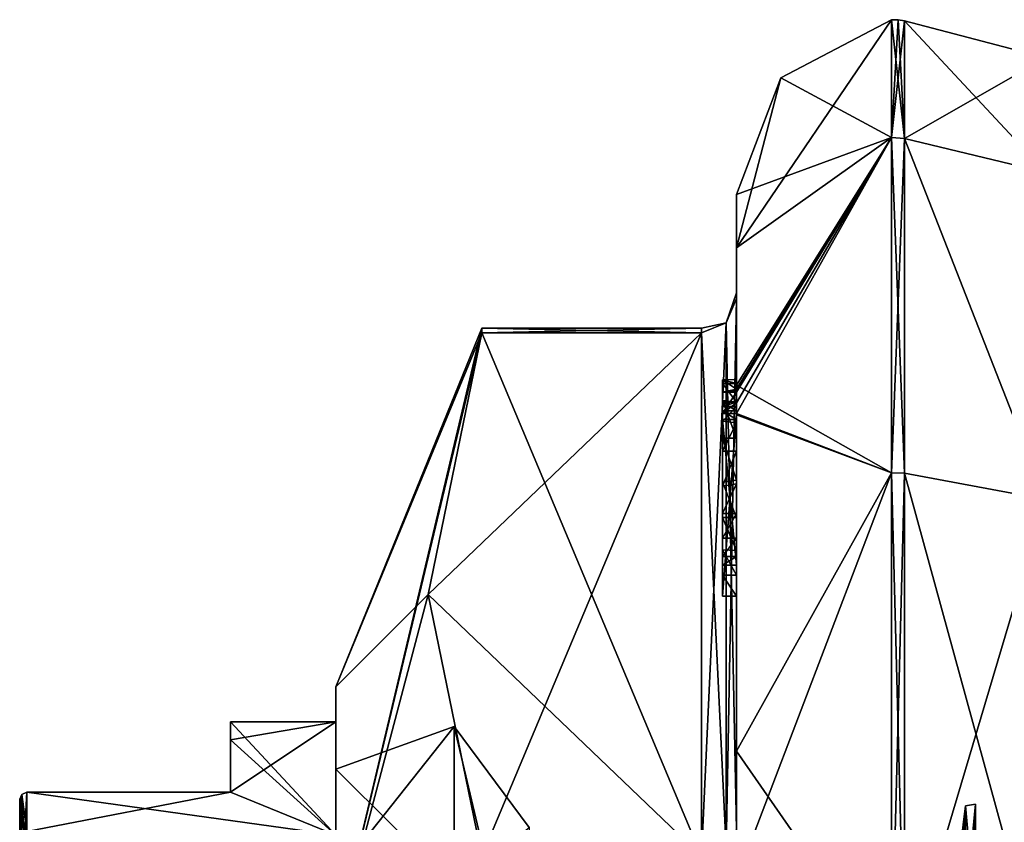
# Model space of a CAD drawing. Extents: x -23 to 700, y -1800 to 0.
# Tile 128 of 196: x -15 to -1, y -17 to -6. Entities that reach past the tile are written whole.
import ezdxf

# ---------------------------------------------------------------- set-up
doc = ezdxf.new("R2010")
doc.units = 0
doc.header["$LTSCALE"] = 21.316181
for name, color, linetype in [('1143', 7, 'CONTINUOUS'), ('1144', 7, 'CONTINUOUS'), ('1145', 7, 'CONTINUOUS'), ('1148', 7, 'CONTINUOUS'), ('1151', 7, 'CONTINUOUS'), ('1155', 7, 'CONTINUOUS'), ('1237', 7, 'CONTINUOUS'), ('1238', 7, 'CONTINUOUS'), ('1239', 7, 'CONTINUOUS'), ('1245', 7, 'CONTINUOUS'), ('1246', 7, 'CONTINUOUS'), ('1441', 7, 'CONTINUOUS'), ('1446', 7, 'CONTINUOUS'), ('1447', 7, 'CONTINUOUS'), ('1448', 7, 'CONTINUOUS'), ('1453', 7, 'CONTINUOUS'), ('1454', 7, 'CONTINUOUS'), ('1455', 7, 'CONTINUOUS'), ('1456', 7, 'CONTINUOUS'), ('1457', 7, 'CONTINUOUS'), ('1461', 7, 'CONTINUOUS'), ('1462', 7, 'CONTINUOUS'), ('1464', 7, 'CONTINUOUS'), ('1518', 7, 'CONTINUOUS'), ('1519', 7, 'CONTINUOUS'), ('1520', 7, 'CONTINUOUS'), ('1521', 7, 'CONTINUOUS'), ('1522', 7, 'CONTINUOUS'), ('1523', 7, 'CONTINUOUS'), ('1524', 7, 'CONTINUOUS'), ('1525', 7, 'CONTINUOUS'), ('1527', 7, 'CONTINUOUS'), ('1528', 7, 'CONTINUOUS'), ('1532', 7, 'CONTINUOUS'), ('1534', 7, 'CONTINUOUS'), ('1535', 7, 'CONTINUOUS'), ('1536', 7, 'CONTINUOUS'), ('1537', 7, 'CONTINUOUS'), ('1538', 7, 'CONTINUOUS'), ('1539', 7, 'CONTINUOUS'), ('1540', 7, 'CONTINUOUS'), ('1623', 7, 'CONTINUOUS'), ('1629', 7, 'CONTINUOUS'), ('1630', 7, 'CONTINUOUS')]:
    doc.layers.add(name, color=color, linetype=linetype)

msp = doc.modelspace()

# ---------------------------------------------------------------- linework, layer by layer
at = {"layer": '1143', "color": 7, "linetype": 'CONTINUOUS'}
for points in [[(-10.1, -16), (-10.1, -17.608, -6), (-11.6, -16), (-10.1, -16)], [(-11.6, -16), (-10.1, -17.608, -6), (-11.6, -16.253, -2.45), (-11.6, -16)], [(-11.6, -16.253, -2.45), (-10.1, -17.608, -6), (-11.6, -17, -4.796), (-11.6, -16.253, -2.45)], [(-11.6, -17, -4.796), (-10.1, -17.608, -6), (-14.5, -17, -4.796), (-11.6, -17, -4.796)], [(-14.5, -17, -4.796), (-10.1, -17.608, -6), (-14.5, -17.556, -5.909), (-14.5, -17, -4.796)]]:
    msp.add_3dface(points, dxfattribs=at)
at = {"layer": '1144', "color": 7, "linetype": 'CONTINUOUS'}
for points in [[(-10.1, -16), (-11.6, -16), (-11.6, -16.253, 2.45), (-10.1, -16)], [(-11.6, -17, 4.796), (-10.1, -16), (-11.6, -16.253, 2.45), (-11.6, -17, 4.796)], [(-10.1, -16), (-11.6, -17, 4.796), (-10.1, -17.608, 6), (-10.1, -16)], [(-14.5, -17, 4.796), (-14.5, -17.556, 5.91), (-11.6, -17, 4.796), (-14.5, -17, 4.796)], [(-11.6, -17, 4.796), (-14.5, -17.556, 5.91), (-10.1, -17.608, 6), (-11.6, -17, 4.796)]]:
    msp.add_3dface(points, dxfattribs=at)
at = {"layer": '1145', "color": 7, "linetype": 'CONTINUOUS'}
for points in [[(-10.1, -17.608, -6), (-10.1, -16), (-10.1, -16.671), (-10.1, -17.608, -6)], [(-10.1, -16), (-10.1, -17.608, 6), (-10.1, -16.671), (-10.1, -16)], [(-10.1, -17.608, -6), (-10.1, -16.671), (-10.1, -18.189, -5.665), (-10.1, -17.608, -6)], [(-10.1, -17.608, 6), (-10.1, -18.189, 5.665), (-10.1, -16.671), (-10.1, -17.608, 6)]]:
    msp.add_3dface(points, dxfattribs=at)
at = {"layer": '1148', "color": 7, "linetype": 'CONTINUOUS'}
for points in [[(-14.6, -18.75), (-14.6, -23.375, 8.011), (-14.6, -17.1, 4.776), (-14.6, -18.75)], [(-14.6, -17.644, -5.863), (-14.6, -18.75), (-14.6, -17.1, -4.776), (-14.6, -17.644, -5.863)], [(-14.6, -17.1, -4.776), (-14.6, -18.75), (-14.6, -17.1, 4.776), (-14.6, -17.1, -4.776)], [(-14.6, -17.1, 4.776), (-14.6, -23.375, 8.011), (-14.6, -17.645, 5.863), (-14.6, -17.1, 4.776)]]:
    msp.add_3dface(points, dxfattribs=at)
at = {"layer": '1151', "color": 7, "linetype": 'CONTINUOUS'}
for points in [[(-11.6, -16), (-11.6, -16.253, -2.45), (-11.6, -16.253, 2.45), (-11.6, -16)], [(-11.6, -16.253, -2.45), (-11.6, -17, -4.796), (-11.6, -16.253, 2.45), (-11.6, -16.253, -2.45)], [(-11.6, -17, -4.796), (-11.6, -17, 4.796), (-11.6, -16.253, 2.45), (-11.6, -17, -4.796)]]:
    msp.add_3dface(points, dxfattribs=at)
at = {"layer": '1155', "color": 7, "linetype": 'CONTINUOUS'}
for points in [[(-11.6, -17, -4.796), (-14.5, -17, -4.796), (-14.5, -17, 4.796), (-11.6, -17, -4.796)], [(-11.6, -17, -4.796), (-14.5, -17, 4.796), (-11.6, -17, 4.796), (-11.6, -17, -4.796)]]:
    msp.add_3dface(points, dxfattribs=at)
at = {"layer": '1237', "color": 7, "linetype": 'CONTINUOUS'}
for points in [[(-14.571, -17.03, 4.79), (-14.6, -17.1, 4.776), (-14.571, -18.367, 7.106), (-14.571, -17.03, 4.79)], [(-14.5, -17.556, 5.91), (-14.5, -17, 4.796), (-14.571, -17.03, 4.79), (-14.5, -17.556, 5.91)], [(-14.5, -18.347, 7.128), (-14.5, -17.556, 5.91), (-14.571, -17.03, 4.79), (-14.5, -18.347, 7.128)], [(-14.5, -18.347, 7.128), (-14.571, -17.03, 4.79), (-14.571, -18.367, 7.106), (-14.5, -18.347, 7.128)], [(-14.6, -17.1, 4.776), (-14.6, -17.645, 5.863), (-14.571, -18.367, 7.106), (-14.6, -17.1, 4.776)]]:
    msp.add_3dface(points, dxfattribs=at)
at = {"layer": '1238', "color": 7, "linetype": 'CONTINUOUS'}
for points in [[(-14.6, -17.1, -4.776), (-14.6, -17.1, 4.776), (-14.571, -17.03, 4.79), (-14.6, -17.1, -4.776)], [(-14.571, -17.03, -4.79), (-14.6, -17.1, -4.776), (-14.571, -17.03, 4.79), (-14.571, -17.03, -4.79)], [(-14.5, -17, 4.796), (-14.5, -17, -4.796), (-14.571, -17.03, -4.79), (-14.5, -17, 4.796)], [(-14.5, -17, 4.796), (-14.571, -17.03, -4.79), (-14.571, -17.03, 4.79), (-14.5, -17, 4.796)]]:
    msp.add_3dface(points, dxfattribs=at)
at = {"layer": '1239', "color": 7, "linetype": 'CONTINUOUS'}
for points in [[(-14.6, -18.415, -7.052), (-14.6, -17.644, -5.863), (-14.571, -17.03, -4.79), (-14.6, -18.415, -7.052)], [(-14.571, -18.367, -7.106), (-14.6, -18.415, -7.052), (-14.571, -17.03, -4.79), (-14.571, -18.367, -7.106)], [(-14.6, -17.644, -5.863), (-14.6, -17.1, -4.776), (-14.571, -17.03, -4.79), (-14.6, -17.644, -5.863)], [(-14.5, -17, -4.796), (-14.5, -17.556, -5.909), (-14.571, -18.367, -7.106), (-14.5, -17, -4.796)], [(-14.5, -17, -4.796), (-14.571, -18.367, -7.106), (-14.571, -17.03, -4.79), (-14.5, -17, -4.796)]]:
    msp.add_3dface(points, dxfattribs=at)
at = {"layer": '1245', "color": 7, "linetype": 'CONTINUOUS'}
for points in [[(-10.1, -16.671), (-10.1, -18.189, 5.665), (-8.417, -16.064), (-10.1, -16.671)], [(-8.417, -16.064), (-10.1, -18.189, 5.665), (-8.417, -18.343, 7.016), (-8.417, -16.064)], [(-7.35, -17.5), (-8.417, -16.064), (-8.417, -18.343, 7.016), (-7.35, -17.5)]]:
    msp.add_3dface(points, dxfattribs=at)
at = {"layer": '1246', "color": 7, "linetype": 'CONTINUOUS'}
for points in [[(-10.1, -16.671), (-8.417, -16.064), (-8.417, -18.343, -7.016), (-10.1, -16.671)], [(-7.35, -17.5), (-7.35, -20.575, -7.425), (-8.417, -16.064), (-7.35, -17.5)], [(-8.417, -16.064), (-7.35, -20.575, -7.425), (-8.417, -18.343, -7.016), (-8.417, -16.064)], [(-10.1, -18.189, -5.665), (-10.1, -16.671), (-8.417, -18.343, -7.016), (-10.1, -18.189, -5.665)]]:
    msp.add_3dface(points, dxfattribs=at)
at = {"layer": '1441', "linetype": 'CONTINUOUS'}
for points in [[(-10.1, -19.55), (-10.1, -23.763, 7.311), (-10.1, -15.5), (-10.1, -19.55)], [(-10.1, -19.161, -8.839), (-10.1, -19.55), (-10.1, -15.5), (-10.1, -19.161, -8.839)], [(-10.1, -15.5), (-10.1, -23.763, 7.311), (-10.1, -19.161, 8.839), (-10.1, -15.5)]]:
    msp.add_3dface(points, dxfattribs=at)
at = {"layer": '1446', "linetype": 'CONTINUOUS'}
for points in [[(-8.023, -17.907, 14.418), (-4.9, -10.467, 1.532), (-8.786, -14.187, 7.975), (-8.023, -17.907, 14.418)], [(-8.786, -14.187, 7.975), (-4.9, -10.467, 1.532), (-8.023, -10.467, 1.532), (-8.786, -14.187, 7.975)], [(-4.9, -17.907, 14.418), (-4.9, -10.467, 1.532), (-8.023, -17.907, 14.418), (-4.9, -17.907, 14.418)]]:
    msp.add_3dface(points, dxfattribs=at)
at = {"layer": '1447', "linetype": 'CONTINUOUS'}
for points in [[(-8.023, -10.467, -1.532), (-4.9, -17.907, -14.418), (-8.786, -14.187, -7.975), (-8.023, -10.467, -1.532)], [(-4.9, -10.467, -1.532), (-4.9, -17.907, -14.418), (-8.023, -10.467, -1.532), (-4.9, -10.467, -1.532)], [(-8.786, -14.187, -7.975), (-4.9, -17.907, -14.418), (-8.023, -17.907, -14.418), (-8.786, -14.187, -7.975)]]:
    msp.add_3dface(points, dxfattribs=at)
at = {"layer": '1448', "linetype": 'CONTINUOUS'}
for points in [[(-4.4, -8.5), (-4.4, -11.211, -9.918), (-4.4, -9.979, -1.686), (-4.4, -8.5)], [(-4.4, -9.257, 5.382), (-4.4, -8.5), (-4.4, -9.979, -1.686), (-4.4, -9.257, 5.382)], [(-4.4, -11.268, 10.015), (-4.4, -9.257, 5.382), (-4.4, -11.133, 9.552), (-4.4, -11.268, 10.015)], [(-4.4, -11.133, 9.552), (-4.4, -9.257, 5.382), (-4.4, -9.979, 1.686), (-4.4, -11.133, 9.552)], [(-4.4, -9.979, 1.686), (-4.4, -9.257, 5.382), (-4.4, -9.9, -0.012), (-4.4, -9.979, 1.686)], [(-4.4, -9.9, -0.012), (-4.4, -9.257, 5.382), (-4.4, -9.979, -1.686), (-4.4, -9.9, -0.012)], [(-4.4, -13.915, 8.604), (-4.4, -13.561, 8.194), (-4.4, -9.979, 1.686), (-4.4, -13.915, 8.604)], [(-4.4, -17.529, 14.764), (-4.4, -13.915, 8.604), (-4.4, -9.979, 1.686), (-4.4, -17.529, 14.764)], [(-4.4, -9.979, -1.686), (-4.4, -11.211, -9.918), (-4.4, -17.529, -14.764), (-4.4, -9.979, -1.686)], [(-4.4, -11.187, 9.097), (-4.4, -11.133, 9.552), (-4.4, -9.979, 1.686), (-4.4, -11.187, 9.097)], [(-4.4, -11.454, 8.634), (-4.4, -11.187, 9.097), (-4.4, -9.979, 1.686), (-4.4, -11.454, 8.634)], [(-4.4, -11.966, 8.23), (-4.4, -11.454, 8.634), (-4.4, -9.979, 1.686), (-4.4, -11.966, 8.23)], [(-4.4, -12.563, 7.993), (-4.4, -11.966, 8.23), (-4.4, -9.979, 1.686), (-4.4, -12.563, 7.993)], [(-4.4, -13.095, 7.988), (-4.4, -12.563, 7.993), (-4.4, -9.979, 1.686), (-4.4, -13.095, 7.988)], [(-4.4, -13.561, 8.194), (-4.4, -13.095, 7.988), (-4.4, -9.979, 1.686), (-4.4, -13.561, 8.194)], [(-4.4, -11.211, -9.918), (-4.4, -18.241, -16.883), (-4.4, -17.529, -14.764), (-4.4, -11.211, -9.918)], [(-4.4, -11.454, 9.579), (-4.4, -11.514, 9.204), (-4.4, -11.578, 9.948), (-4.4, -11.454, 9.579)], [(-4.4, -11.514, 9.204), (-4.4, -11.747, 8.855), (-4.4, -11.578, 9.948), (-4.4, -11.514, 9.204)], [(-4.4, -11.747, 8.855), (-4.4, -11.701, 10.162), (-4.4, -11.578, 9.948), (-4.4, -11.747, 8.855)], [(-4.4, -11.635, 10.603), (-4.4, -14.211, 9.116), (-4.4, -16.414, 15.685), (-4.4, -11.635, 10.603)], [(-4.4, -13.773, 8.966), (-4.4, -11.701, 10.162), (-4.4, -13.65, 8.752), (-4.4, -13.773, 8.966)], [(-4.4, -13.65, 8.752), (-4.4, -11.701, 10.162), (-4.4, -13.385, 8.46), (-4.4, -13.65, 8.752)], [(-4.4, -13.385, 8.46), (-4.4, -11.701, 10.162), (-4.4, -13.035, 8.329), (-4.4, -13.385, 8.46)], [(-4.4, -13.035, 8.329), (-4.4, -11.701, 10.162), (-4.4, -12.616, 8.356), (-4.4, -13.035, 8.329)], [(-4.4, -12.616, 8.356), (-4.4, -11.701, 10.162), (-4.4, -12.151, 8.55), (-4.4, -12.616, 8.356)], [(-4.4, -12.151, 8.55), (-4.4, -11.701, 10.162), (-4.4, -11.747, 8.855), (-4.4, -12.151, 8.55)], [(-4.4, -14.211, 9.116), (-4.4, -13.915, 8.604), (-4.4, -17.529, 14.764), (-4.4, -14.211, 9.116)], [(-4.4, -16.414, 15.685), (-4.4, -14.211, 9.116), (-4.4, -17.529, 14.764), (-4.4, -16.414, 15.685)], [(-4.4, -22.674, 18.759), (-4.4, -16.414, 15.685), (-4.4, -22.674, 18.216), (-4.4, -22.674, 18.759)], [(-4.4, -22.674, 18.216), (-4.4, -16.414, 15.685), (-4.4, -20.45, 16.45), (-4.4, -22.674, 18.216)], [(-4.4, -20.45, 16.45), (-4.4, -16.414, 15.685), (-4.4, -18.961, 15.681), (-4.4, -20.45, 16.45)], [(-4.4, -18.961, 15.681), (-4.4, -16.414, 15.685), (-4.4, -17.529, 14.764), (-4.4, -18.961, 15.681)]]:
    msp.add_3dface(points, dxfattribs=at)
at = {"layer": '1453', "linetype": 'CONTINUOUS'}
for points in [[(-2.195, -6.017), (-2.195, -7.691, -8.412), (-3.769, -6.84), (-2.195, -6.017)], [(-2.195, -7.691, -8.412), (-4.4, -8.5), (-3.769, -6.84), (-2.195, -7.691, -8.412)], [(-4.4, -11.211, -9.918), (-4.4, -8.5), (-2.195, -7.691, -8.412), (-4.4, -11.211, -9.918)], [(-2.195, -12.456, -15.544), (-4.4, -11.211, -9.918), (-2.195, -7.691, -8.412), (-2.195, -12.456, -15.544)], [(-4.4, -18.241, -16.883), (-4.4, -11.211, -9.918), (-2.195, -12.456, -15.544), (-4.4, -18.241, -16.883)], [(-2.195, -19.588, -20.309), (-4.4, -18.241, -16.883), (-2.195, -12.456, -15.544), (-2.195, -19.588, -20.309)]]:
    msp.add_3dface(points, dxfattribs=at)
at = {"layer": '1454', "linetype": 'CONTINUOUS'}
for points in [[(-4.4, -9.257, 5.382), (-2.195, -6.017), (-3.769, -6.84), (-4.4, -9.257, 5.382)], [(-2.195, -6.017), (-4.4, -9.257, 5.382), (-2.195, -7.691, 8.412), (-2.195, -6.017)], [(-4.4, -8.5), (-4.4, -9.257, 5.382), (-3.769, -6.84), (-4.4, -8.5)], [(-4.4, -9.257, 5.382), (-4.4, -11.268, 10.015), (-2.195, -7.691, 8.412), (-4.4, -9.257, 5.382)], [(-4.4, -11.268, 10.015), (-4.4, -11.288, 10.053), (-2.195, -7.691, 8.412), (-4.4, -11.268, 10.015)], [(-4.4, -11.288, 10.053), (-4.4, -11.31, 10.091), (-2.195, -7.691, 8.412), (-4.4, -11.288, 10.053)], [(-2.195, -7.691, 8.412), (-4.4, -11.31, 10.091), (-4.4, -11.461, 10.354), (-2.195, -7.691, 8.412)], [(-2.195, -12.456, 15.544), (-2.195, -7.691, 8.412), (-4.4, -11.613, 10.616), (-2.195, -12.456, 15.544)], [(-4.4, -11.613, 10.616), (-2.195, -7.691, 8.412), (-4.4, -11.461, 10.354), (-4.4, -11.613, 10.616)], [(-4.4, -11.624, 10.61), (-2.195, -12.456, 15.544), (-4.4, -11.613, 10.616), (-4.4, -11.624, 10.61)], [(-4.4, -11.635, 10.603), (-2.195, -12.456, 15.544), (-4.4, -11.624, 10.61), (-4.4, -11.635, 10.603)], [(-4.4, -11.635, 10.603), (-4.4, -16.414, 15.685), (-2.195, -12.456, 15.544), (-4.4, -11.635, 10.603)], [(-2.195, -12.456, 15.544), (-4.4, -16.414, 15.685), (-2.195, -19.588, 20.309), (-2.195, -12.456, 15.544)], [(-4.4, -16.414, 15.685), (-4.4, -22.674, 18.759), (-2.195, -19.588, 20.309), (-4.4, -16.414, 15.685)]]:
    msp.add_3dface(points, dxfattribs=at)
at = {"layer": '1455', "linetype": 'CONTINUOUS'}
for points in [[(-2.009, -7.703, 8.407), (0, -6.556), (-2.009, -6.03, 0), (-2.009, -7.703, 8.407)], [(0, -8.189, 8.207), (0, -6.556), (-2.009, -7.703, 8.407), (0, -8.189, 8.207)], [(0, -12.837, 15.164), (0, -8.189, 8.207), (-2.009, -7.703, 8.407), (0, -12.837, 15.164)], [(-2.009, -12.465, 15.535), (0, -12.837, 15.164), (-2.009, -7.703, 8.407), (-2.009, -12.465, 15.535)], [(-2.009, -19.593, 20.297), (0, -12.837, 15.164), (-2.009, -12.465, 15.535), (-2.009, -19.593, 20.297)], [(0, -19.794, 19.812), (0, -12.837, 15.164), (-2.009, -19.593, 20.297), (0, -19.794, 19.812)]]:
    msp.add_3dface(points, dxfattribs=at)
at = {"layer": '1456', "linetype": 'CONTINUOUS'}
for points in [[(0, -6.556), (0, -8.189, -8.207), (-2.009, -6.03, 0), (0, -6.556)], [(-2.009, -6.03, 0), (0, -8.189, -8.207), (-2.009, -7.703, -8.407), (-2.009, -6.03, 0)], [(0, -8.189, -8.207), (0, -12.837, -15.164), (-2.009, -7.703, -8.407), (0, -8.189, -8.207)], [(-2.009, -7.703, -8.407), (0, -12.837, -15.164), (-2.009, -12.465, -15.535), (-2.009, -7.703, -8.407)], [(0, -12.837, -15.164), (0, -19.794, -19.812), (-2.009, -12.465, -15.535), (0, -12.837, -15.164)], [(-2.009, -12.465, -15.535), (0, -19.794, -19.812), (-2.009, -19.593, -20.297), (-2.009, -12.465, -15.535)]]:
    msp.add_3dface(points, dxfattribs=at)
at = {"layer": '1457', "linetype": 'CONTINUOUS'}
for points in [[(-1.556, -20.55), (-1.556, -22.732, -5.268), (-1.144, -17.195, 0), (-1.556, -20.55)], [(-1.144, -18.643, 5.402), (-1.556, -20.55), (-1.144, -17.195, 0), (-1.144, -18.643, 5.402)], [(-1.144, -17.195, 0), (-1.556, -22.732, -5.268), (-1.144, -18.643, -5.402), (-1.144, -17.195, 0)]]:
    msp.add_3dface(points, dxfattribs=at)
at = {"layer": '1461', "linetype": 'CONTINUOUS'}
for points in [[(-2.009, -7.703, -8.407), (-2.195, -6.017), (-2.102, -6.015, 0), (-2.009, -7.703, -8.407)], [(-2.195, -7.691, -8.412), (-2.195, -6.017), (-2.009, -7.703, -8.407), (-2.195, -7.691, -8.412)], [(-2.009, -6.03, 0), (-2.009, -7.703, -8.407), (-2.102, -6.015, 0), (-2.009, -6.03, 0)], [(-2.195, -12.456, -15.544), (-2.195, -7.691, -8.412), (-2.009, -12.465, -15.535), (-2.195, -12.456, -15.544)], [(-2.195, -7.691, -8.412), (-2.009, -7.703, -8.407), (-2.009, -12.465, -15.535), (-2.195, -7.691, -8.412)], [(-2.195, -19.588, -20.309), (-2.195, -12.456, -15.544), (-2.009, -19.593, -20.297), (-2.195, -19.588, -20.309)], [(-2.195, -12.456, -15.544), (-2.009, -12.465, -15.535), (-2.009, -19.593, -20.297), (-2.195, -12.456, -15.544)]]:
    msp.add_3dface(points, dxfattribs=at)
at = {"layer": '1462', "linetype": 'CONTINUOUS'}
for points in [[(-2.195, -6.017), (-2.195, -7.691, 8.412), (-2.102, -6.015, 0), (-2.195, -6.017)], [(-2.195, -7.691, 8.412), (-2.009, -6.03, 0), (-2.102, -6.015, 0), (-2.195, -7.691, 8.412)], [(-2.195, -7.691, 8.412), (-2.009, -7.703, 8.407), (-2.009, -6.03, 0), (-2.195, -7.691, 8.412)], [(-2.195, -7.691, 8.412), (-2.195, -12.456, 15.544), (-2.009, -7.703, 8.407), (-2.195, -7.691, 8.412)], [(-2.195, -12.456, 15.544), (-2.009, -12.465, 15.535), (-2.009, -7.703, 8.407), (-2.195, -12.456, 15.544)], [(-2.195, -12.456, 15.544), (-2.195, -19.588, 20.309), (-2.009, -12.465, 15.535), (-2.195, -12.456, 15.544)], [(-2.195, -19.588, 20.309), (-2.009, -19.593, 20.297), (-2.009, -12.465, 15.535), (-2.195, -19.588, 20.309)]]:
    msp.add_3dface(points, dxfattribs=at)
at = {"layer": '1464', "linetype": 'CONTINUOUS'}
for points in [[(-10.1, -15.5), (-10.1, -19.161, 8.839), (-8.023, -10.4), (-10.1, -15.5)], [(-8.023, -10.467, -1.532), (-10.1, -15.5), (-8.023, -10.4), (-8.023, -10.467, -1.532)], [(-10.1, -19.161, 8.839), (-8.023, -10.467, 1.532), (-8.023, -10.4), (-10.1, -19.161, 8.839)], [(-10.1, -15.5), (-8.023, -10.467, -1.532), (-8.786, -14.187, -7.975), (-10.1, -15.5)], [(-10.1, -19.161, 8.839), (-8.786, -14.187, 7.975), (-8.023, -10.467, 1.532), (-10.1, -19.161, 8.839)], [(-10.1, -19.161, -8.839), (-10.1, -15.5), (-8.786, -14.187, -7.975), (-10.1, -19.161, -8.839)], [(-10.1, -19.161, -8.839), (-8.786, -14.187, -7.975), (-8.023, -17.907, -14.418), (-10.1, -19.161, -8.839)], [(-10.1, -19.161, 8.839), (-8.023, -17.907, 14.418), (-8.786, -14.187, 7.975), (-10.1, -19.161, 8.839)]]:
    msp.add_3dface(points, dxfattribs=at)
at = {"layer": '1518', "linetype": 'CONTINUOUS'}
for points in [[(-4.6, -11.136, 9.59), (-4.6, -11.187, 9.097), (-4.6, -11.578, 9.948), (-4.6, -11.136, 9.59)], [(-4.6, -11.136, 9.59), (-4.6, -11.613, 10.616), (-4.6, -11.31, 10.091), (-4.6, -11.136, 9.59)], [(-4.6, -11.613, 10.616), (-4.6, -11.136, 9.59), (-4.6, -11.578, 9.948), (-4.6, -11.613, 10.616)], [(-4.6, -11.453, 9.57), (-4.6, -11.187, 9.097), (-4.6, -11.514, 9.204), (-4.6, -11.453, 9.57)], [(-4.6, -11.578, 9.948), (-4.6, -11.187, 9.097), (-4.6, -11.453, 9.57), (-4.6, -11.578, 9.948)], [(-4.6, -11.187, 9.097), (-4.6, -11.431, 8.659), (-4.6, -11.514, 9.204), (-4.6, -11.187, 9.097)], [(-4.6, -11.514, 9.204), (-4.6, -11.431, 8.659), (-4.6, -11.724, 8.879), (-4.6, -11.514, 9.204)], [(-4.6, -11.431, 8.659), (-4.6, -11.966, 8.23), (-4.6, -11.724, 8.879), (-4.6, -11.431, 8.659)], [(-4.6, -11.701, 10.162), (-4.6, -11.613, 10.616), (-4.6, -11.578, 9.948), (-4.6, -11.701, 10.162)], [(-4.6, -14.211, 9.116), (-4.6, -11.613, 10.616), (-4.6, -13.773, 8.966), (-4.6, -14.211, 9.116)], [(-4.6, -11.613, 10.616), (-4.6, -11.701, 10.162), (-4.6, -13.773, 8.966), (-4.6, -11.613, 10.616)], [(-4.6, -11.724, 8.879), (-4.6, -11.966, 8.23), (-4.6, -12.151, 8.55), (-4.6, -11.724, 8.879)], [(-4.6, -11.966, 8.23), (-4.6, -12.59, 7.986), (-4.6, -12.151, 8.55), (-4.6, -11.966, 8.23)], [(-4.6, -12.151, 8.55), (-4.6, -12.59, 7.986), (-4.6, -12.646, 8.348), (-4.6, -12.151, 8.55)], [(-4.6, -12.646, 8.348), (-4.6, -12.59, 7.986), (-4.6, -13.035, 8.329), (-4.6, -12.646, 8.348)], [(-4.6, -12.59, 7.986), (-4.6, -13.095, 7.988), (-4.6, -13.035, 8.329), (-4.6, -12.59, 7.986)], [(-4.6, -13.035, 8.329), (-4.6, -13.095, 7.988), (-4.6, -13.386, 8.46), (-4.6, -13.035, 8.329)], [(-4.6, -13.095, 7.988), (-4.6, -13.553, 8.187), (-4.6, -13.386, 8.46), (-4.6, -13.095, 7.988)], [(-4.6, -13.386, 8.46), (-4.6, -13.553, 8.187), (-4.6, -13.65, 8.752), (-4.6, -13.386, 8.46)], [(-4.6, -13.553, 8.187), (-4.6, -13.915, 8.604), (-4.6, -13.773, 8.966), (-4.6, -13.553, 8.187)], [(-4.6, -13.65, 8.752), (-4.6, -13.553, 8.187), (-4.6, -13.773, 8.966), (-4.6, -13.65, 8.752)], [(-4.6, -13.915, 8.604), (-4.6, -14.211, 9.116), (-4.6, -13.773, 8.966), (-4.6, -13.915, 8.604)]]:
    msp.add_3dface(points, dxfattribs=at)
at = {"layer": '1519', "linetype": 'CONTINUOUS'}
for points in [[(-4.4, -13.915, 8.604), (-4.4, -14.211, 9.116), (-4.6, -13.915, 8.604), (-4.4, -13.915, 8.604)], [(-4.4, -14.211, 9.116), (-4.6, -14.211, 9.116), (-4.6, -13.915, 8.604), (-4.4, -14.211, 9.116)]]:
    msp.add_3dface(points, dxfattribs=at)
at = {"layer": '1520', "linetype": 'CONTINUOUS'}
for points in [[(-4.4, -13.095, 7.988), (-4.4, -13.561, 8.194), (-4.6, -13.095, 7.988), (-4.4, -13.095, 7.988)], [(-4.4, -13.561, 8.194), (-4.6, -13.553, 8.187), (-4.6, -13.095, 7.988), (-4.4, -13.561, 8.194)], [(-4.4, -13.561, 8.194), (-4.4, -13.915, 8.604), (-4.6, -13.553, 8.187), (-4.4, -13.561, 8.194)], [(-4.4, -13.915, 8.604), (-4.6, -13.915, 8.604), (-4.6, -13.553, 8.187), (-4.4, -13.915, 8.604)]]:
    msp.add_3dface(points, dxfattribs=at)
at = {"layer": '1521', "linetype": 'CONTINUOUS'}
for points in [[(-4.4, -11.966, 8.23), (-4.4, -12.563, 7.993), (-4.6, -11.966, 8.23), (-4.4, -11.966, 8.23)], [(-4.4, -12.563, 7.993), (-4.6, -12.59, 7.986), (-4.6, -11.966, 8.23), (-4.4, -12.563, 7.993)], [(-4.4, -12.563, 7.993), (-4.4, -13.095, 7.988), (-4.6, -12.59, 7.986), (-4.4, -12.563, 7.993)], [(-4.4, -13.095, 7.988), (-4.6, -13.095, 7.988), (-4.6, -12.59, 7.986), (-4.4, -13.095, 7.988)]]:
    msp.add_3dface(points, dxfattribs=at)
at = {"layer": '1522', "linetype": 'CONTINUOUS'}
for points in [[(-4.4, -11.187, 9.097), (-4.4, -11.454, 8.634), (-4.6, -11.187, 9.097), (-4.4, -11.187, 9.097)], [(-4.4, -11.454, 8.634), (-4.6, -11.431, 8.659), (-4.6, -11.187, 9.097), (-4.4, -11.454, 8.634)], [(-4.4, -11.454, 8.634), (-4.4, -11.966, 8.23), (-4.6, -11.431, 8.659), (-4.4, -11.454, 8.634)], [(-4.4, -11.966, 8.23), (-4.6, -11.966, 8.23), (-4.6, -11.431, 8.659), (-4.4, -11.966, 8.23)]]:
    msp.add_3dface(points, dxfattribs=at)
at = {"layer": '1523', "linetype": 'CONTINUOUS'}
for points in [[(-4.4, -11.268, 10.015), (-4.4, -11.133, 9.552), (-4.6, -11.136, 9.59), (-4.4, -11.268, 10.015)], [(-4.4, -11.133, 9.552), (-4.4, -11.187, 9.097), (-4.6, -11.136, 9.59), (-4.4, -11.133, 9.552)], [(-4.4, -11.268, 10.015), (-4.6, -11.136, 9.59), (-4.6, -11.31, 10.091), (-4.4, -11.268, 10.015)], [(-4.4, -11.187, 9.097), (-4.6, -11.187, 9.097), (-4.6, -11.136, 9.59), (-4.4, -11.187, 9.097)], [(-4.4, -11.288, 10.053), (-4.4, -11.268, 10.015), (-4.6, -11.31, 10.091), (-4.4, -11.288, 10.053)], [(-4.4, -11.31, 10.091), (-4.4, -11.288, 10.053), (-4.6, -11.31, 10.091), (-4.4, -11.31, 10.091)]]:
    msp.add_3dface(points, dxfattribs=at)
at = {"layer": '1524', "linetype": 'CONTINUOUS'}
for points in [[(-4.4, -11.461, 10.354), (-4.4, -11.31, 10.091), (-4.6, -11.613, 10.616), (-4.4, -11.461, 10.354)], [(-4.6, -11.613, 10.616), (-4.4, -11.31, 10.091), (-4.6, -11.31, 10.091), (-4.6, -11.613, 10.616)], [(-4.4, -11.613, 10.616), (-4.4, -11.461, 10.354), (-4.6, -11.613, 10.616), (-4.4, -11.613, 10.616)]]:
    msp.add_3dface(points, dxfattribs=at)
at = {"layer": '1525', "linetype": 'CONTINUOUS'}
for points in [[(-4.4, -11.624, 10.61), (-4.4, -11.613, 10.616), (-4.6, -14.211, 9.116), (-4.4, -11.624, 10.61)], [(-4.4, -11.613, 10.616), (-4.6, -11.613, 10.616), (-4.6, -14.211, 9.116), (-4.4, -11.613, 10.616)], [(-4.4, -11.635, 10.603), (-4.4, -11.624, 10.61), (-4.6, -14.211, 9.116), (-4.4, -11.635, 10.603)], [(-4.4, -14.211, 9.116), (-4.4, -11.635, 10.603), (-4.6, -14.211, 9.116), (-4.4, -14.211, 9.116)]]:
    msp.add_3dface(points, dxfattribs=at)
at = {"layer": '1527', "linetype": 'CONTINUOUS'}
for points in [[(-4.4, -17.529, 14.764), (-4.4, -9.979, 1.686), (-4.549, -10.326, 1.576), (-4.4, -17.529, 14.764)], [(-4.549, -10.326, 1.576), (-4.9, -10.467, 1.532), (-4.549, -17.798, 14.518), (-4.549, -10.326, 1.576)], [(-4.4, -17.529, 14.764), (-4.549, -10.326, 1.576), (-4.549, -17.798, 14.518), (-4.4, -17.529, 14.764)], [(-4.9, -10.467, 1.532), (-4.9, -17.907, 14.418), (-4.549, -17.798, 14.518), (-4.9, -10.467, 1.532)]]:
    msp.add_3dface(points, dxfattribs=at)
at = {"layer": '1528', "linetype": 'CONTINUOUS'}
for points in [[(-4.4, -9.979, -1.686), (-4.4, -17.529, -14.764), (-4.549, -17.798, -14.518), (-4.4, -9.979, -1.686)], [(-4.4, -9.979, -1.686), (-4.549, -17.798, -14.518), (-4.549, -10.326, -1.576), (-4.4, -9.979, -1.686)], [(-4.9, -17.907, -14.418), (-4.9, -10.467, -1.532), (-4.549, -10.326, -1.576), (-4.9, -17.907, -14.418)], [(-4.549, -17.798, -14.518), (-4.9, -17.907, -14.418), (-4.549, -10.326, -1.576), (-4.549, -17.798, -14.518)]]:
    msp.add_3dface(points, dxfattribs=at)
at = {"layer": '1532', "linetype": 'CONTINUOUS'}
for points in [[(-1.144, -17.195, 0), (-1.144, -18.643, -5.402), (-1, -17.17, -3.519), (-1.144, -17.195, 0)], [(-1, -18.787, 6.693), (-1.144, -17.195, 0), (-1, -17.17, -3.519), (-1, -18.787, 6.693)], [(-1.144, -18.643, -5.402), (-1.144, -22.598, -9.357), (-1, -17.17, -3.519), (-1.144, -18.643, -5.402)], [(-1, -17.17, -3.519), (-1.144, -22.598, -9.357), (-1, -24.481, -10.83), (-1, -17.17, -3.519)], [(-1.144, -18.643, 5.402), (-1.144, -17.195, 0), (-1, -18.787, 6.693), (-1.144, -18.643, 5.402)]]:
    msp.add_3dface(points, dxfattribs=at)
at = {"layer": '1534', "linetype": 'CONTINUOUS'}
for points in [[(-4.4, -11.701, 10.162), (-4.4, -13.773, 8.966), (-4.6, -11.701, 10.162), (-4.4, -11.701, 10.162)], [(-4.6, -11.701, 10.162), (-4.4, -13.773, 8.966), (-4.6, -13.773, 8.966), (-4.6, -11.701, 10.162)]]:
    msp.add_3dface(points, dxfattribs=at)
at = {"layer": '1535', "linetype": 'CONTINUOUS'}
for points in [[(-4.4, -13.773, 8.966), (-4.4, -13.65, 8.752), (-4.6, -13.773, 8.966), (-4.4, -13.773, 8.966)], [(-4.4, -13.65, 8.752), (-4.6, -13.65, 8.752), (-4.6, -13.773, 8.966), (-4.4, -13.65, 8.752)]]:
    msp.add_3dface(points, dxfattribs=at)
at = {"layer": '1536', "linetype": 'CONTINUOUS'}
for points in [[(-4.4, -13.385, 8.46), (-4.4, -13.035, 8.329), (-4.6, -13.386, 8.46), (-4.4, -13.385, 8.46)], [(-4.4, -13.035, 8.329), (-4.6, -13.035, 8.329), (-4.6, -13.386, 8.46), (-4.4, -13.035, 8.329)], [(-4.4, -13.65, 8.752), (-4.4, -13.385, 8.46), (-4.6, -13.65, 8.752), (-4.4, -13.65, 8.752)], [(-4.4, -13.385, 8.46), (-4.6, -13.386, 8.46), (-4.6, -13.65, 8.752), (-4.4, -13.385, 8.46)]]:
    msp.add_3dface(points, dxfattribs=at)
at = {"layer": '1537', "linetype": 'CONTINUOUS'}
for points in [[(-4.4, -12.616, 8.356), (-4.4, -12.151, 8.55), (-4.6, -12.646, 8.348), (-4.4, -12.616, 8.356)], [(-4.4, -12.151, 8.55), (-4.6, -12.151, 8.55), (-4.6, -12.646, 8.348), (-4.4, -12.151, 8.55)], [(-4.4, -13.035, 8.329), (-4.4, -12.616, 8.356), (-4.6, -13.035, 8.329), (-4.4, -13.035, 8.329)], [(-4.4, -12.616, 8.356), (-4.6, -12.646, 8.348), (-4.6, -13.035, 8.329), (-4.4, -12.616, 8.356)]]:
    msp.add_3dface(points, dxfattribs=at)
at = {"layer": '1538', "linetype": 'CONTINUOUS'}
for points in [[(-4.4, -11.747, 8.855), (-4.4, -11.514, 9.204), (-4.6, -11.724, 8.879), (-4.4, -11.747, 8.855)], [(-4.4, -11.514, 9.204), (-4.6, -11.514, 9.204), (-4.6, -11.724, 8.879), (-4.4, -11.514, 9.204)], [(-4.4, -11.747, 8.855), (-4.6, -11.724, 8.879), (-4.6, -12.151, 8.55), (-4.4, -11.747, 8.855)], [(-4.4, -12.151, 8.55), (-4.4, -11.747, 8.855), (-4.6, -12.151, 8.55), (-4.4, -12.151, 8.55)]]:
    msp.add_3dface(points, dxfattribs=at)
at = {"layer": '1539', "linetype": 'CONTINUOUS'}
for points in [[(-4.4, -11.454, 9.579), (-4.4, -11.578, 9.948), (-4.6, -11.453, 9.57), (-4.4, -11.454, 9.579)], [(-4.4, -11.454, 9.579), (-4.6, -11.453, 9.57), (-4.6, -11.514, 9.204), (-4.4, -11.454, 9.579)], [(-4.4, -11.578, 9.948), (-4.6, -11.578, 9.948), (-4.6, -11.453, 9.57), (-4.4, -11.578, 9.948)], [(-4.4, -11.514, 9.204), (-4.4, -11.454, 9.579), (-4.6, -11.514, 9.204), (-4.4, -11.514, 9.204)]]:
    msp.add_3dface(points, dxfattribs=at)
at = {"layer": '1540', "linetype": 'CONTINUOUS'}
for points in [[(-4.4, -11.578, 9.948), (-4.4, -11.701, 10.162), (-4.6, -11.578, 9.948), (-4.4, -11.578, 9.948)], [(-4.4, -11.701, 10.162), (-4.6, -11.701, 10.162), (-4.6, -11.578, 9.948), (-4.4, -11.701, 10.162)]]:
    msp.add_3dface(points, dxfattribs=at)
at = {"layer": '1623', "linetype": 'CONTINUOUS'}
for points in [[(-8.023, -10.467, 1.532), (-4.9, -10.467, 1.532), (-4.9, -10.4, -0.01), (-8.023, -10.467, 1.532)], [(-8.023, -10.4), (-8.023, -10.467, 1.532), (-4.9, -10.4, -0.01), (-8.023, -10.4)], [(-4.9, -10.467, -1.532), (-8.023, -10.467, -1.532), (-8.023, -10.4), (-4.9, -10.467, -1.532)], [(-4.9, -10.467, -1.532), (-8.023, -10.4), (-4.9, -10.4, -0.01), (-4.9, -10.467, -1.532)]]:
    msp.add_3dface(points, dxfattribs=at)
at = {"layer": '1629', "linetype": 'CONTINUOUS'}
for points in [[(-4.4, -9.979, 1.686), (-4.4, -9.9, -0.012), (-4.549, -10.326, -1.576), (-4.4, -9.979, 1.686)], [(-4.4, -9.9, -0.012), (-4.4, -9.979, -1.686), (-4.549, -10.326, -1.576), (-4.4, -9.9, -0.012)], [(-4.4, -9.979, 1.686), (-4.549, -10.326, -1.576), (-4.549, -10.326, 1.576), (-4.4, -9.979, 1.686)], [(-4.9, -10.4, -0.01), (-4.9, -10.467, 1.532), (-4.549, -10.326, 1.576), (-4.9, -10.4, -0.01)], [(-4.9, -10.467, -1.532), (-4.9, -10.4, -0.01), (-4.549, -10.326, 1.576), (-4.9, -10.467, -1.532)], [(-4.549, -10.326, -1.576), (-4.9, -10.467, -1.532), (-4.549, -10.326, 1.576), (-4.549, -10.326, -1.576)]]:
    msp.add_3dface(points, dxfattribs=at)
at = {"layer": '1630', "linetype": 'CONTINUOUS'}
for points in [[(-1, -39.388, 0), (-1, -18.787, 6.693), (-1, -17.17, -3.519), (-1, -39.388, 0)], [(-1, -39.388, 0), (-1, -17.17, -3.519), (-1, -34.693, -9.213), (-1, -39.388, 0)], [(-1, -17.17, -3.519), (-1, -24.481, -10.83), (-1, -34.693, -9.213), (-1, -17.17, -3.519)]]:
    msp.add_3dface(points, dxfattribs=at)

doc.saveas('drawing.dxf')
